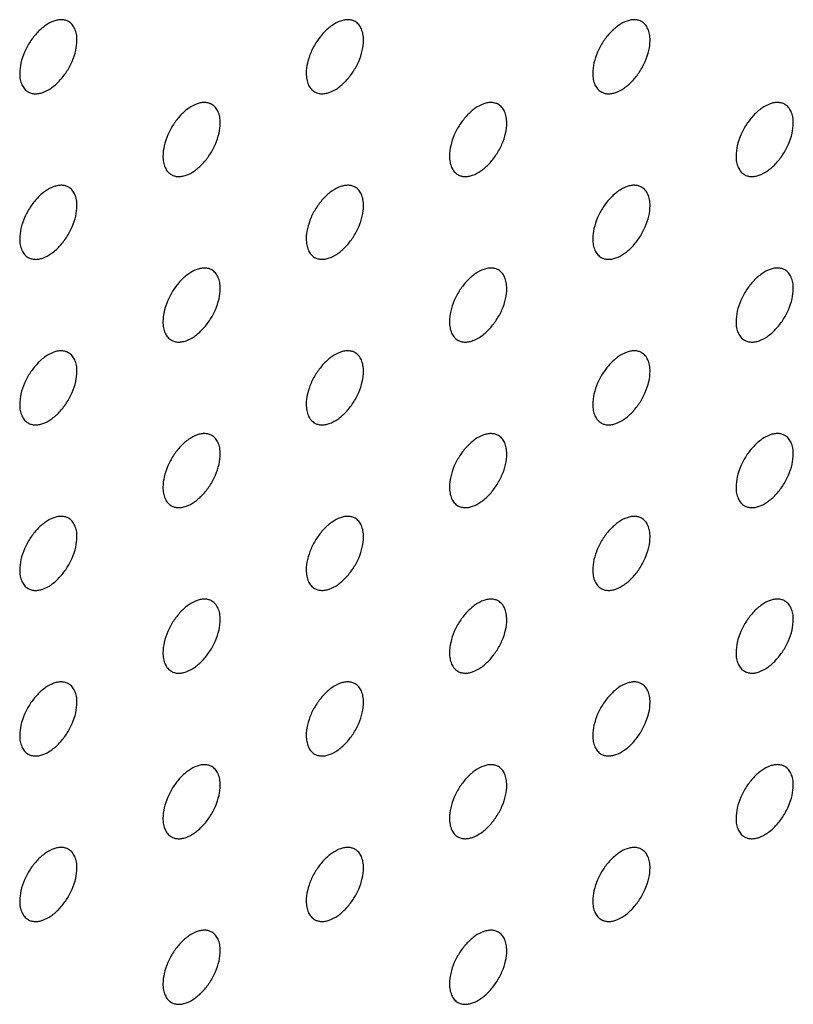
# Model space of a CAD drawing. Header units: inches. Extents: x 0 to 34, y 0 to 22.
# Tile 61 of 176: x 26 to 26.4, y 8 to 8.5. Entities that reach past the tile are written whole.
import ezdxf

# ---------------------------------------------------------------- set-up
doc = ezdxf.new("R2010")
doc.units = ezdxf.units.IN
doc.header["$LTSCALE"] = 1.87
doc.header["$MEASUREMENT"] = 0
doc.layers.add('02___PRT_ALL_AXES', color=7, linetype='CONTINUOUS')

msp = doc.modelspace()

# ---------------------------------------------------------------- linework, layer by layer
at = {"layer": '02___PRT_ALL_AXES', "color": 7, "linetype": 'CONTINUOUS'}
for points, knots in [([(26.03062, 8.489), (26.03013, 8.48928), (26.02904, 8.48974), (26.02725, 8.49), (26.02532, 8.48985), (26.02252, 8.48911), (26.01894, 8.48716), (26.01499, 8.48365), (26.0115, 8.47918), (26.00874, 8.4741), (26.00697, 8.46881), (26.00648, 8.46522), (26.00648, 8.46351)], [0, 0, 0, 0, 0.042842, 0.087441, 0.135298, 0.187275, 0.304489, 0.438213, 0.582466, 0.729664, 0.871609, 1, 1, 1, 1]), ([(26.03476, 8.47984), (26.03476, 8.48085), (26.0346, 8.48278), (26.03383, 8.48542), (26.03252, 8.48758), (26.03128, 8.48862), (26.03062, 8.489)], [0, 0, 0, 0, 0.288094, 0.548173, 0.782164, 1, 1, 1, 1]), ([(26.17204, 8.48901), (26.17155, 8.48929), (26.17046, 8.48974), (26.16867, 8.49001), (26.16674, 8.48986), (26.16394, 8.48912), (26.16036, 8.48716), (26.15641, 8.48366), (26.15292, 8.47919), (26.15016, 8.4741), (26.14839, 8.46882), (26.1479, 8.46523), (26.1479, 8.46352)], [0, 0, 0, 0, 0.042842, 0.087441, 0.135298, 0.187275, 0.304489, 0.438213, 0.582466, 0.729664, 0.871609, 1, 1, 1, 1]), ([(26.17618, 8.47985), (26.17618, 8.48086), (26.17603, 8.48278), (26.17525, 8.48543), (26.17394, 8.48759), (26.1727, 8.48863), (26.17204, 8.48901)], [0, 0, 0, 0, 0.288094, 0.548173, 0.782164, 1, 1, 1, 1]), ([(26.31346, 8.48901), (26.31297, 8.4893), (26.31189, 8.48975), (26.31009, 8.49002), (26.30817, 8.48987), (26.30537, 8.48913), (26.30179, 8.48717), (26.29783, 8.48367), (26.29434, 8.4792), (26.29158, 8.47411), (26.28981, 8.46883), (26.28932, 8.46524), (26.28932, 8.46353)], [0, 0, 0, 0, 0.042842, 0.087441, 0.135298, 0.187275, 0.304489, 0.438213, 0.582466, 0.729664, 0.871609, 1, 1, 1, 1]), ([(26.31761, 8.47986), (26.31761, 8.48087), (26.31745, 8.48279), (26.31667, 8.48544), (26.31536, 8.4876), (26.31412, 8.48863), (26.31346, 8.48901)], [0, 0, 0, 0, 0.288094, 0.548173, 0.782164, 1, 1, 1, 1]), ([(26.01062, 8.45436), (26.01111, 8.45408), (26.0122, 8.45362), (26.01399, 8.45336), (26.01592, 8.45351), (26.01872, 8.45425), (26.0223, 8.4562), (26.02625, 8.45971), (26.02975, 8.46418), (26.0325, 8.46926), (26.03428, 8.47455), (26.03476, 8.47814), (26.03476, 8.47984)], [0, 0, 0, 0, 0.042842, 0.087441, 0.135298, 0.187275, 0.304489, 0.438213, 0.582466, 0.729664, 0.871609, 1, 1, 1, 1]), ([(26.15204, 8.45437), (26.15254, 8.45408), (26.15362, 8.45363), (26.15542, 8.45337), (26.15734, 8.45351), (26.16014, 8.45426), (26.16372, 8.45621), (26.16767, 8.45971), (26.17117, 8.46419), (26.17393, 8.46927), (26.1757, 8.47455), (26.17618, 8.47815), (26.17618, 8.47985)], [0, 0, 0, 0, 0.042842, 0.087441, 0.135298, 0.187275, 0.304489, 0.438213, 0.582466, 0.729664, 0.871609, 1, 1, 1, 1]), ([(26.29346, 8.45438), (26.29396, 8.45409), (26.29504, 8.45364), (26.29684, 8.45338), (26.29876, 8.45352), (26.30156, 8.45426), (26.30514, 8.45622), (26.30909, 8.45972), (26.31259, 8.46419), (26.31535, 8.46928), (26.31712, 8.47456), (26.31761, 8.47816), (26.31761, 8.47986)], [0, 0, 0, 0, 0.042842, 0.087441, 0.135298, 0.187275, 0.304489, 0.438213, 0.582466, 0.729664, 0.871609, 1, 1, 1, 1]), ([(26.00648, 8.46351), (26.00648, 8.46251), (26.00664, 8.46058), (26.00742, 8.45794), (26.00872, 8.45578), (26.00996, 8.45474), (26.01062, 8.45436)], [0, 0, 0, 0, 0.288094, 0.548173, 0.782164, 1, 1, 1, 1]), ([(26.1479, 8.46352), (26.1479, 8.46251), (26.14806, 8.46059), (26.14884, 8.45795), (26.15014, 8.45578), (26.15138, 8.45475), (26.15204, 8.45437)], [0, 0, 0, 0, 0.288094, 0.548173, 0.782164, 1, 1, 1, 1]), ([(26.28932, 8.46353), (26.28932, 8.46252), (26.28948, 8.4606), (26.29026, 8.45795), (26.29156, 8.45579), (26.2928, 8.45476), (26.29346, 8.45438)], [0, 0, 0, 0, 0.288094, 0.548173, 0.782164, 1, 1, 1, 1]), ([(26.10133, 8.44818), (26.10084, 8.44846), (26.09975, 8.44892), (26.09796, 8.44918), (26.09603, 8.44903), (26.09323, 8.44829), (26.08965, 8.44634), (26.0857, 8.44283), (26.08221, 8.43836), (26.07945, 8.43328), (26.07768, 8.42799), (26.07719, 8.4244), (26.07719, 8.42269)], [0, 0, 0, 0, 0.042842, 0.087441, 0.135298, 0.187275, 0.304489, 0.438213, 0.582466, 0.729664, 0.871609, 1, 1, 1, 1]), ([(26.10547, 8.43903), (26.10547, 8.44003), (26.10531, 8.44196), (26.10454, 8.4446), (26.10323, 8.44676), (26.10199, 8.4478), (26.10133, 8.44818)], [0, 0, 0, 0, 0.288094, 0.548173, 0.782164, 1, 1, 1, 1]), ([(26.24275, 8.44819), (26.24226, 8.44847), (26.24117, 8.44892), (26.23938, 8.44919), (26.23745, 8.44904), (26.23466, 8.4483), (26.23107, 8.44634), (26.22712, 8.44284), (26.22363, 8.43837), (26.22087, 8.43328), (26.2191, 8.428), (26.21861, 8.42441), (26.21861, 8.4227)], [0, 0, 0, 0, 0.042842, 0.087441, 0.135298, 0.187275, 0.304489, 0.438213, 0.582466, 0.729664, 0.871609, 1, 1, 1, 1]), ([(26.2469, 8.43903), (26.2469, 8.44004), (26.24674, 8.44196), (26.24596, 8.44461), (26.24465, 8.44677), (26.24341, 8.44781), (26.24275, 8.44819)], [0, 0, 0, 0, 0.288094, 0.548173, 0.782164, 1, 1, 1, 1]), ([(26.38417, 8.4482), (26.38368, 8.44848), (26.3826, 8.44893), (26.3808, 8.4492), (26.37888, 8.44905), (26.37608, 8.44831), (26.3725, 8.44635), (26.36854, 8.44285), (26.36505, 8.43838), (26.36229, 8.43329), (26.36052, 8.42801), (26.36003, 8.42442), (26.36003, 8.42271)], [0, 0, 0, 0, 0.042842, 0.087441, 0.135298, 0.187275, 0.304489, 0.438213, 0.582466, 0.729664, 0.871609, 1, 1, 1, 1]), ([(26.38832, 8.43904), (26.38832, 8.44005), (26.38816, 8.44197), (26.38738, 8.44462), (26.38607, 8.44678), (26.38483, 8.44781), (26.38417, 8.4482)], [0, 0, 0, 0, 0.288094, 0.548173, 0.782164, 1, 1, 1, 1]), ([(26.08133, 8.41354), (26.08182, 8.41326), (26.08291, 8.4128), (26.0847, 8.41254), (26.08663, 8.41269), (26.08943, 8.41343), (26.09301, 8.41538), (26.09696, 8.41889), (26.10046, 8.42336), (26.10322, 8.42844), (26.10499, 8.43373), (26.10547, 8.43732), (26.10547, 8.43903)], [0, 0, 0, 0, 0.042842, 0.087441, 0.135298, 0.187275, 0.304489, 0.438213, 0.582466, 0.729664, 0.871609, 1, 1, 1, 1]), ([(26.22275, 8.41355), (26.22325, 8.41326), (26.22433, 8.41281), (26.22613, 8.41255), (26.22805, 8.41269), (26.23085, 8.41344), (26.23443, 8.41539), (26.23838, 8.41889), (26.24188, 8.42337), (26.24464, 8.42845), (26.24641, 8.43373), (26.2469, 8.43733), (26.2469, 8.43903)], [0, 0, 0, 0, 0.042842, 0.087441, 0.135298, 0.187275, 0.304489, 0.438213, 0.582466, 0.729664, 0.871609, 1, 1, 1, 1]), ([(26.36417, 8.41356), (26.36467, 8.41327), (26.36575, 8.41282), (26.36755, 8.41256), (26.36947, 8.4127), (26.37227, 8.41344), (26.37585, 8.4154), (26.3798, 8.4189), (26.3833, 8.42337), (26.38606, 8.42846), (26.38783, 8.43374), (26.38832, 8.43734), (26.38832, 8.43904)], [0, 0, 0, 0, 0.042842, 0.087441, 0.135298, 0.187275, 0.304489, 0.438213, 0.582466, 0.729664, 0.871609, 1, 1, 1, 1]), ([(26.07719, 8.42269), (26.07719, 8.42169), (26.07735, 8.41976), (26.07813, 8.41712), (26.07943, 8.41496), (26.08067, 8.41392), (26.08133, 8.41354)], [0, 0, 0, 0, 0.288094, 0.548173, 0.782164, 1, 1, 1, 1]), ([(26.21861, 8.4227), (26.21861, 8.42169), (26.21877, 8.41977), (26.21955, 8.41713), (26.22085, 8.41497), (26.22209, 8.41393), (26.22275, 8.41355)], [0, 0, 0, 0, 0.288094, 0.548173, 0.782164, 1, 1, 1, 1]), ([(26.36003, 8.42271), (26.36003, 8.4217), (26.36019, 8.41978), (26.36097, 8.41713), (26.36228, 8.41497), (26.36351, 8.41394), (26.36417, 8.41356)], [0, 0, 0, 0, 0.288094, 0.548173, 0.782164, 1, 1, 1, 1]), ([(26.03062, 8.40735), (26.03013, 8.40764), (26.02904, 8.40809), (26.02725, 8.40835), (26.02532, 8.40821), (26.02252, 8.40746), (26.01894, 8.40551), (26.01499, 8.40201), (26.0115, 8.39753), (26.00874, 8.39245), (26.00697, 8.38717), (26.00648, 8.38357), (26.00648, 8.38187)], [0, 0, 0, 0, 0.042842, 0.087441, 0.135298, 0.187275, 0.304489, 0.438213, 0.582466, 0.729664, 0.871609, 1, 1, 1, 1]), ([(26.03476, 8.3982), (26.03476, 8.39921), (26.0346, 8.40113), (26.03383, 8.40377), (26.03252, 8.40593), (26.03128, 8.40697), (26.03062, 8.40735)], [0, 0, 0, 0, 0.288094, 0.548173, 0.782164, 1, 1, 1, 1]), ([(26.17204, 8.40736), (26.17155, 8.40764), (26.17046, 8.4081), (26.16867, 8.40836), (26.16674, 8.40821), (26.16394, 8.40747), (26.16036, 8.40552), (26.15641, 8.40201), (26.15292, 8.39754), (26.15016, 8.39246), (26.14839, 8.38717), (26.1479, 8.38358), (26.1479, 8.38187)], [0, 0, 0, 0, 0.042842, 0.087441, 0.135298, 0.187275, 0.304489, 0.438213, 0.582466, 0.729664, 0.871609, 1, 1, 1, 1]), ([(26.17618, 8.39821), (26.17618, 8.39921), (26.17603, 8.40114), (26.17525, 8.40378), (26.17394, 8.40594), (26.1727, 8.40698), (26.17204, 8.40736)], [0, 0, 0, 0, 0.288094, 0.548173, 0.782164, 1, 1, 1, 1]), ([(26.31346, 8.40737), (26.31297, 8.40765), (26.31189, 8.4081), (26.31009, 8.40837), (26.30817, 8.40822), (26.30537, 8.40748), (26.30179, 8.40552), (26.29783, 8.40202), (26.29434, 8.39755), (26.29158, 8.39246), (26.28981, 8.38718), (26.28932, 8.38359), (26.28932, 8.38188)], [0, 0, 0, 0, 0.042842, 0.087441, 0.135298, 0.187275, 0.304489, 0.438213, 0.582466, 0.729664, 0.871609, 1, 1, 1, 1]), ([(26.31761, 8.39821), (26.31761, 8.39922), (26.31745, 8.40114), (26.31667, 8.40379), (26.31536, 8.40595), (26.31412, 8.40699), (26.31346, 8.40737)], [0, 0, 0, 0, 0.288094, 0.548173, 0.782164, 1, 1, 1, 1]), ([(26.01062, 8.37271), (26.01111, 8.37243), (26.0122, 8.37198), (26.01399, 8.37171), (26.01592, 8.37186), (26.01872, 8.3726), (26.0223, 8.37456), (26.02625, 8.37806), (26.02975, 8.38253), (26.0325, 8.38762), (26.03428, 8.3929), (26.03476, 8.39649), (26.03476, 8.3982)], [0, 0, 0, 0, 0.042842, 0.087441, 0.135298, 0.187275, 0.304489, 0.438213, 0.582466, 0.729664, 0.871609, 1, 1, 1, 1]), ([(26.15204, 8.37272), (26.15254, 8.37244), (26.15362, 8.37198), (26.15542, 8.37172), (26.15734, 8.37187), (26.16014, 8.37261), (26.16372, 8.37456), (26.16767, 8.37807), (26.17117, 8.38254), (26.17393, 8.38762), (26.1757, 8.39291), (26.17618, 8.3965), (26.17618, 8.39821)], [0, 0, 0, 0, 0.042842, 0.087441, 0.135298, 0.187275, 0.304489, 0.438213, 0.582466, 0.729664, 0.871609, 1, 1, 1, 1]), ([(26.29346, 8.37273), (26.29396, 8.37244), (26.29504, 8.37199), (26.29684, 8.37173), (26.29876, 8.37188), (26.30156, 8.37262), (26.30514, 8.37457), (26.30909, 8.37807), (26.31259, 8.38255), (26.31535, 8.38763), (26.31712, 8.39291), (26.31761, 8.39651), (26.31761, 8.39821)], [0, 0, 0, 0, 0.042842, 0.087441, 0.135298, 0.187275, 0.304489, 0.438213, 0.582466, 0.729664, 0.871609, 1, 1, 1, 1]), ([(26.00648, 8.38187), (26.00648, 8.38086), (26.00664, 8.37894), (26.00742, 8.37629), (26.00872, 8.37413), (26.00996, 8.37309), (26.01062, 8.37271)], [0, 0, 0, 0, 0.288094, 0.548173, 0.782164, 1, 1, 1, 1]), ([(26.1479, 8.38187), (26.1479, 8.38087), (26.14806, 8.37894), (26.14884, 8.3763), (26.15014, 8.37414), (26.15138, 8.3731), (26.15204, 8.37272)], [0, 0, 0, 0, 0.288094, 0.548173, 0.782164, 1, 1, 1, 1]), ([(26.28932, 8.38188), (26.28932, 8.38088), (26.28948, 8.37895), (26.29026, 8.37631), (26.29156, 8.37415), (26.2928, 8.37311), (26.29346, 8.37273)], [0, 0, 0, 0, 0.288094, 0.548173, 0.782164, 1, 1, 1, 1]), ([(26.10133, 8.36653), (26.10084, 8.36682), (26.09975, 8.36727), (26.09796, 8.36753), (26.09603, 8.36739), (26.09323, 8.36664), (26.08965, 8.36469), (26.0857, 8.36119), (26.08221, 8.35671), (26.07945, 8.35163), (26.07768, 8.34635), (26.07719, 8.34275), (26.07719, 8.34105)], [0, 0, 0, 0, 0.042842, 0.087441, 0.135298, 0.187275, 0.304489, 0.438213, 0.582466, 0.729664, 0.871609, 1, 1, 1, 1]), ([(26.24275, 8.36654), (26.24226, 8.36682), (26.24117, 8.36728), (26.23938, 8.36754), (26.23745, 8.36739), (26.23466, 8.36665), (26.23107, 8.3647), (26.22712, 8.36119), (26.22363, 8.35672), (26.22087, 8.35164), (26.2191, 8.34635), (26.21861, 8.34276), (26.21861, 8.34106)], [0, 0, 0, 0, 0.042842, 0.087441, 0.135298, 0.187275, 0.304489, 0.438213, 0.582466, 0.729664, 0.871609, 1, 1, 1, 1]), ([(26.38417, 8.36655), (26.38368, 8.36683), (26.3826, 8.36728), (26.3808, 8.36755), (26.37888, 8.3674), (26.37608, 8.36666), (26.3725, 8.3647), (26.36854, 8.3612), (26.36505, 8.35673), (26.36229, 8.35164), (26.36052, 8.34636), (26.36003, 8.34277), (26.36003, 8.34106)], [0, 0, 0, 0, 0.042842, 0.087441, 0.135298, 0.187275, 0.304489, 0.438213, 0.582466, 0.729664, 0.871609, 1, 1, 1, 1]), ([(26.10547, 8.35738), (26.10547, 8.35839), (26.10531, 8.36031), (26.10454, 8.36295), (26.10323, 8.36512), (26.10199, 8.36615), (26.10133, 8.36653)], [0, 0, 0, 0, 0.288094, 0.548173, 0.782164, 1, 1, 1, 1]), ([(26.2469, 8.35739), (26.2469, 8.35839), (26.24674, 8.36032), (26.24596, 8.36296), (26.24465, 8.36512), (26.24341, 8.36616), (26.24275, 8.36654)], [0, 0, 0, 0, 0.288094, 0.548173, 0.782164, 1, 1, 1, 1]), ([(26.38832, 8.35739), (26.38832, 8.3584), (26.38816, 8.36032), (26.38738, 8.36297), (26.38607, 8.36513), (26.38483, 8.36617), (26.38417, 8.36655)], [0, 0, 0, 0, 0.288094, 0.548173, 0.782164, 1, 1, 1, 1]), ([(26.08133, 8.33189), (26.08182, 8.33161), (26.08291, 8.33116), (26.0847, 8.33089), (26.08663, 8.33104), (26.08943, 8.33178), (26.09301, 8.33374), (26.09696, 8.33724), (26.10046, 8.34171), (26.10322, 8.3468), (26.10499, 8.35208), (26.10547, 8.35567), (26.10547, 8.35738)], [0, 0, 0, 0, 0.042842, 0.087441, 0.135298, 0.187275, 0.304489, 0.438213, 0.582466, 0.729664, 0.871609, 1, 1, 1, 1]), ([(26.22275, 8.3319), (26.22325, 8.33162), (26.22433, 8.33116), (26.22613, 8.3309), (26.22805, 8.33105), (26.23085, 8.33179), (26.23443, 8.33374), (26.23838, 8.33725), (26.24188, 8.34172), (26.24464, 8.3468), (26.24641, 8.35209), (26.2469, 8.35568), (26.2469, 8.35739)], [0, 0, 0, 0, 0.042842, 0.087441, 0.135298, 0.187275, 0.304489, 0.438213, 0.582466, 0.729664, 0.871609, 1, 1, 1, 1]), ([(26.36417, 8.33191), (26.36467, 8.33162), (26.36575, 8.33117), (26.36755, 8.33091), (26.36947, 8.33106), (26.37227, 8.3318), (26.37585, 8.33375), (26.3798, 8.33726), (26.3833, 8.34173), (26.38606, 8.34681), (26.38783, 8.3521), (26.38832, 8.35569), (26.38832, 8.35739)], [0, 0, 0, 0, 0.042842, 0.087441, 0.135298, 0.187275, 0.304489, 0.438213, 0.582466, 0.729664, 0.871609, 1, 1, 1, 1]), ([(26.07719, 8.34105), (26.07719, 8.34004), (26.07735, 8.33812), (26.07813, 8.33547), (26.07943, 8.33331), (26.08067, 8.33227), (26.08133, 8.33189)], [0, 0, 0, 0, 0.288094, 0.548173, 0.782164, 1, 1, 1, 1]), ([(26.21861, 8.34106), (26.21861, 8.34005), (26.21877, 8.33812), (26.21955, 8.33548), (26.22085, 8.33332), (26.22209, 8.33228), (26.22275, 8.3319)], [0, 0, 0, 0, 0.288094, 0.548173, 0.782164, 1, 1, 1, 1]), ([(26.36003, 8.34106), (26.36003, 8.34006), (26.36019, 8.33813), (26.36097, 8.33549), (26.36228, 8.33333), (26.36351, 8.33229), (26.36417, 8.33191)], [0, 0, 0, 0, 0.288094, 0.548173, 0.782164, 1, 1, 1, 1]), ([(26.03062, 8.3257), (26.03013, 8.32599), (26.02904, 8.32644), (26.02725, 8.32671), (26.02532, 8.32656), (26.02252, 8.32582), (26.01894, 8.32386), (26.01499, 8.32036), (26.0115, 8.31589), (26.00874, 8.3108), (26.00697, 8.30552), (26.00648, 8.30193), (26.00648, 8.30022)], [0, 0, 0, 0, 0.042842, 0.087441, 0.135298, 0.187275, 0.304489, 0.438213, 0.582466, 0.729664, 0.871609, 1, 1, 1, 1]), ([(26.03476, 8.31655), (26.03476, 8.31756), (26.0346, 8.31948), (26.03383, 8.32213), (26.03252, 8.32429), (26.03128, 8.32532), (26.03062, 8.3257)], [0, 0, 0, 0, 0.288094, 0.548173, 0.782164, 1, 1, 1, 1]), ([(26.17204, 8.32571), (26.17155, 8.326), (26.17046, 8.32645), (26.16867, 8.32671), (26.16674, 8.32657), (26.16394, 8.32582), (26.16036, 8.32387), (26.15641, 8.32037), (26.15292, 8.3159), (26.15016, 8.31081), (26.14839, 8.30553), (26.1479, 8.30193), (26.1479, 8.30023)], [0, 0, 0, 0, 0.042842, 0.087441, 0.135298, 0.187275, 0.304489, 0.438213, 0.582466, 0.729664, 0.871609, 1, 1, 1, 1]), ([(26.17618, 8.31656), (26.17618, 8.31757), (26.17603, 8.31949), (26.17525, 8.32214), (26.17394, 8.3243), (26.1727, 8.32533), (26.17204, 8.32571)], [0, 0, 0, 0, 0.288094, 0.548173, 0.782164, 1, 1, 1, 1]), ([(26.31346, 8.32572), (26.31297, 8.32601), (26.31189, 8.32646), (26.31009, 8.32672), (26.30817, 8.32657), (26.30537, 8.32583), (26.30179, 8.32388), (26.29783, 8.32037), (26.29434, 8.3159), (26.29158, 8.31082), (26.28981, 8.30553), (26.28932, 8.30194), (26.28932, 8.30024)], [0, 0, 0, 0, 0.042842, 0.087441, 0.135298, 0.187275, 0.304489, 0.438213, 0.582466, 0.729664, 0.871609, 1, 1, 1, 1]), ([(26.31761, 8.31657), (26.31761, 8.31757), (26.31745, 8.3195), (26.31667, 8.32214), (26.31536, 8.3243), (26.31412, 8.32534), (26.31346, 8.32572)], [0, 0, 0, 0, 0.288094, 0.548173, 0.782164, 1, 1, 1, 1]), ([(26.01062, 8.29107), (26.01111, 8.29078), (26.0122, 8.29033), (26.01399, 8.29007), (26.01592, 8.29021), (26.01872, 8.29095), (26.0223, 8.29291), (26.02625, 8.29641), (26.02975, 8.30088), (26.0325, 8.30597), (26.03428, 8.31125), (26.03476, 8.31485), (26.03476, 8.31655)], [0, 0, 0, 0, 0.042842, 0.087441, 0.135298, 0.187275, 0.304489, 0.438213, 0.582466, 0.729664, 0.871609, 1, 1, 1, 1]), ([(26.15204, 8.29107), (26.15254, 8.29079), (26.15362, 8.29034), (26.15542, 8.29007), (26.15734, 8.29022), (26.16014, 8.29096), (26.16372, 8.29292), (26.16767, 8.29642), (26.17117, 8.30089), (26.17393, 8.30598), (26.1757, 8.31126), (26.17618, 8.31485), (26.17618, 8.31656)], [0, 0, 0, 0, 0.042842, 0.087441, 0.135298, 0.187275, 0.304489, 0.438213, 0.582466, 0.729664, 0.871609, 1, 1, 1, 1]), ([(26.29346, 8.29108), (26.29396, 8.2908), (26.29504, 8.29034), (26.29684, 8.29008), (26.29876, 8.29023), (26.30156, 8.29097), (26.30514, 8.29293), (26.30909, 8.29643), (26.31259, 8.3009), (26.31535, 8.30599), (26.31712, 8.31127), (26.31761, 8.31486), (26.31761, 8.31657)], [0, 0, 0, 0, 0.042842, 0.087441, 0.135298, 0.187275, 0.304489, 0.438213, 0.582466, 0.729664, 0.871609, 1, 1, 1, 1]), ([(26.00648, 8.30022), (26.00648, 8.29921), (26.00664, 8.29729), (26.00742, 8.29464), (26.00872, 8.29248), (26.00996, 8.29145), (26.01062, 8.29107)], [0, 0, 0, 0, 0.288094, 0.548173, 0.782164, 1, 1, 1, 1]), ([(26.1479, 8.30023), (26.1479, 8.29922), (26.14806, 8.2973), (26.14884, 8.29465), (26.15014, 8.29249), (26.15138, 8.29145), (26.15204, 8.29107)], [0, 0, 0, 0, 0.288094, 0.548173, 0.782164, 1, 1, 1, 1]), ([(26.28932, 8.30024), (26.28932, 8.29923), (26.28948, 8.29731), (26.29026, 8.29466), (26.29156, 8.2925), (26.2928, 8.29146), (26.29346, 8.29108)], [0, 0, 0, 0, 0.288094, 0.548173, 0.782164, 1, 1, 1, 1]), ([(26.10133, 8.28489), (26.10084, 8.28517), (26.09975, 8.28562), (26.09796, 8.28589), (26.09603, 8.28574), (26.09323, 8.285), (26.08965, 8.28304), (26.0857, 8.27954), (26.08221, 8.27507), (26.07945, 8.26998), (26.07768, 8.2647), (26.07719, 8.26111), (26.07719, 8.2594)], [0, 0, 0, 0, 0.042842, 0.087441, 0.135298, 0.187275, 0.304489, 0.438213, 0.582466, 0.729664, 0.871609, 1, 1, 1, 1]), ([(26.10547, 8.27573), (26.10547, 8.27674), (26.10531, 8.27866), (26.10454, 8.28131), (26.10323, 8.28347), (26.10199, 8.2845), (26.10133, 8.28489)], [0, 0, 0, 0, 0.288094, 0.548173, 0.782164, 1, 1, 1, 1]), ([(26.24275, 8.28489), (26.24226, 8.28518), (26.24117, 8.28563), (26.23938, 8.28589), (26.23745, 8.28575), (26.23466, 8.285), (26.23107, 8.28305), (26.22712, 8.27955), (26.22363, 8.27508), (26.22087, 8.26999), (26.2191, 8.26471), (26.21861, 8.26111), (26.21861, 8.25941)], [0, 0, 0, 0, 0.042842, 0.087441, 0.135298, 0.187275, 0.304489, 0.438213, 0.582466, 0.729664, 0.871609, 1, 1, 1, 1]), ([(26.2469, 8.27574), (26.2469, 8.27675), (26.24674, 8.27867), (26.24596, 8.28132), (26.24465, 8.28348), (26.24341, 8.28451), (26.24275, 8.28489)], [0, 0, 0, 0, 0.288094, 0.548173, 0.782164, 1, 1, 1, 1]), ([(26.38417, 8.2849), (26.38368, 8.28519), (26.3826, 8.28564), (26.3808, 8.2859), (26.37888, 8.28575), (26.37608, 8.28501), (26.3725, 8.28306), (26.36854, 8.27955), (26.36505, 8.27508), (26.36229, 8.27), (26.36052, 8.26471), (26.36003, 8.26112), (26.36003, 8.25942)], [0, 0, 0, 0, 0.042842, 0.087441, 0.135298, 0.187275, 0.304489, 0.438213, 0.582466, 0.729664, 0.871609, 1, 1, 1, 1]), ([(26.38832, 8.27575), (26.38832, 8.27675), (26.38816, 8.27868), (26.38738, 8.28132), (26.38607, 8.28348), (26.38483, 8.28452), (26.38417, 8.2849)], [0, 0, 0, 0, 0.288094, 0.548173, 0.782164, 1, 1, 1, 1]), ([(26.08133, 8.25025), (26.08182, 8.24996), (26.08291, 8.24951), (26.0847, 8.24925), (26.08663, 8.24939), (26.08943, 8.25013), (26.09301, 8.25209), (26.09696, 8.25559), (26.10046, 8.26006), (26.10322, 8.26515), (26.10499, 8.27043), (26.10547, 8.27403), (26.10547, 8.27573)], [0, 0, 0, 0, 0.042842, 0.087441, 0.135298, 0.187275, 0.304489, 0.438213, 0.582466, 0.729664, 0.871609, 1, 1, 1, 1]), ([(26.22275, 8.25025), (26.22325, 8.24997), (26.22433, 8.24952), (26.22613, 8.24925), (26.22805, 8.2494), (26.23085, 8.25014), (26.23443, 8.2521), (26.23838, 8.2556), (26.24188, 8.26007), (26.24464, 8.26516), (26.24641, 8.27044), (26.2469, 8.27403), (26.2469, 8.27574)], [0, 0, 0, 0, 0.042842, 0.087441, 0.135298, 0.187275, 0.304489, 0.438213, 0.582466, 0.729664, 0.871609, 1, 1, 1, 1]), ([(26.36417, 8.25026), (26.36467, 8.24998), (26.36575, 8.24953), (26.36755, 8.24926), (26.36947, 8.24941), (26.37227, 8.25015), (26.37585, 8.25211), (26.3798, 8.25561), (26.3833, 8.26008), (26.38606, 8.26517), (26.38783, 8.27045), (26.38832, 8.27404), (26.38832, 8.27575)], [0, 0, 0, 0, 0.042842, 0.087441, 0.135298, 0.187275, 0.304489, 0.438213, 0.582466, 0.729664, 0.871609, 1, 1, 1, 1]), ([(26.07719, 8.2594), (26.07719, 8.25839), (26.07735, 8.25647), (26.07813, 8.25382), (26.07943, 8.25166), (26.08067, 8.25063), (26.08133, 8.25025)], [0, 0, 0, 0, 0.288094, 0.548173, 0.782164, 1, 1, 1, 1]), ([(26.21861, 8.25941), (26.21861, 8.2584), (26.21877, 8.25648), (26.21955, 8.25383), (26.22085, 8.25167), (26.22209, 8.25063), (26.22275, 8.25025)], [0, 0, 0, 0, 0.288094, 0.548173, 0.782164, 1, 1, 1, 1]), ([(26.36003, 8.25942), (26.36003, 8.25841), (26.36019, 8.25649), (26.36097, 8.25384), (26.36228, 8.25168), (26.36351, 8.25064), (26.36417, 8.25026)], [0, 0, 0, 0, 0.288094, 0.548173, 0.782164, 1, 1, 1, 1]), ([(26.03062, 8.24406), (26.03013, 8.24434), (26.02904, 8.24479), (26.02725, 8.24506), (26.02532, 8.24491), (26.02252, 8.24417), (26.01894, 8.24221), (26.01499, 8.23871), (26.0115, 8.23424), (26.00874, 8.22915), (26.00697, 8.22387), (26.00648, 8.22028), (26.00648, 8.21857)], [0, 0, 0, 0, 0.042842, 0.087441, 0.135298, 0.187275, 0.304489, 0.438213, 0.582466, 0.729664, 0.871609, 1, 1, 1, 1]), ([(26.03476, 8.2349), (26.03476, 8.23591), (26.0346, 8.23783), (26.03383, 8.24048), (26.03252, 8.24264), (26.03128, 8.24368), (26.03062, 8.24406)], [0, 0, 0, 0, 0.288094, 0.548173, 0.782164, 1, 1, 1, 1]), ([(26.17204, 8.24407), (26.17155, 8.24435), (26.17046, 8.2448), (26.16867, 8.24507), (26.16674, 8.24492), (26.16394, 8.24418), (26.16036, 8.24222), (26.15641, 8.23872), (26.15292, 8.23425), (26.15016, 8.22916), (26.14839, 8.22388), (26.1479, 8.22029), (26.1479, 8.21858)], [0, 0, 0, 0, 0.042842, 0.087441, 0.135298, 0.187275, 0.304489, 0.438213, 0.582466, 0.729664, 0.871609, 1, 1, 1, 1]), ([(26.17618, 8.23491), (26.17618, 8.23592), (26.17603, 8.23784), (26.17525, 8.24049), (26.17394, 8.24265), (26.1727, 8.24369), (26.17204, 8.24407)], [0, 0, 0, 0, 0.288094, 0.548173, 0.782164, 1, 1, 1, 1]), ([(26.31346, 8.24407), (26.31297, 8.24436), (26.31189, 8.24481), (26.31009, 8.24507), (26.30817, 8.24493), (26.30537, 8.24419), (26.30179, 8.24223), (26.29783, 8.23873), (26.29434, 8.23426), (26.29158, 8.22917), (26.28981, 8.22389), (26.28932, 8.22029), (26.28932, 8.21859)], [0, 0, 0, 0, 0.042842, 0.087441, 0.135298, 0.187275, 0.304489, 0.438213, 0.582466, 0.729664, 0.871609, 1, 1, 1, 1]), ([(26.31761, 8.23492), (26.31761, 8.23593), (26.31745, 8.23785), (26.31667, 8.2405), (26.31536, 8.24266), (26.31412, 8.24369), (26.31346, 8.24407)], [0, 0, 0, 0, 0.288094, 0.548173, 0.782164, 1, 1, 1, 1]), ([(26.01062, 8.20942), (26.01111, 8.20913), (26.0122, 8.20868), (26.01399, 8.20842), (26.01592, 8.20857), (26.01872, 8.20931), (26.0223, 8.21126), (26.02625, 8.21476), (26.02975, 8.21924), (26.0325, 8.22432), (26.03428, 8.22961), (26.03476, 8.2332), (26.03476, 8.2349)], [0, 0, 0, 0, 0.042842, 0.087441, 0.135298, 0.187275, 0.304489, 0.438213, 0.582466, 0.729664, 0.871609, 1, 1, 1, 1]), ([(26.15204, 8.20943), (26.15254, 8.20914), (26.15362, 8.20869), (26.15542, 8.20843), (26.15734, 8.20857), (26.16014, 8.20932), (26.16372, 8.21127), (26.16767, 8.21477), (26.17117, 8.21924), (26.17393, 8.22433), (26.1757, 8.22961), (26.17618, 8.23321), (26.17618, 8.23491)], [0, 0, 0, 0, 0.042842, 0.087441, 0.135298, 0.187275, 0.304489, 0.438213, 0.582466, 0.729664, 0.871609, 1, 1, 1, 1]), ([(26.29346, 8.20943), (26.29396, 8.20915), (26.29504, 8.2087), (26.29684, 8.20843), (26.29876, 8.20858), (26.30156, 8.20932), (26.30514, 8.21128), (26.30909, 8.21478), (26.31259, 8.21925), (26.31535, 8.22434), (26.31712, 8.22962), (26.31761, 8.23321), (26.31761, 8.23492)], [0, 0, 0, 0, 0.042842, 0.087441, 0.135298, 0.187275, 0.304489, 0.438213, 0.582466, 0.729664, 0.871609, 1, 1, 1, 1]), ([(26.00648, 8.21857), (26.00648, 8.21757), (26.00664, 8.21564), (26.00742, 8.213), (26.00872, 8.21084), (26.00996, 8.2098), (26.01062, 8.20942)], [0, 0, 0, 0, 0.288094, 0.548173, 0.782164, 1, 1, 1, 1]), ([(26.1479, 8.21858), (26.1479, 8.21757), (26.14806, 8.21565), (26.14884, 8.213), (26.15014, 8.21084), (26.15138, 8.20981), (26.15204, 8.20943)], [0, 0, 0, 0, 0.288094, 0.548173, 0.782164, 1, 1, 1, 1]), ([(26.28932, 8.21859), (26.28932, 8.21758), (26.28948, 8.21566), (26.29026, 8.21301), (26.29156, 8.21085), (26.2928, 8.20982), (26.29346, 8.20943)], [0, 0, 0, 0, 0.288094, 0.548173, 0.782164, 1, 1, 1, 1]), ([(26.10133, 8.20324), (26.10084, 8.20352), (26.09975, 8.20398), (26.09796, 8.20424), (26.09603, 8.20409), (26.09323, 8.20335), (26.08965, 8.20139), (26.0857, 8.19789), (26.08221, 8.19342), (26.07945, 8.18833), (26.07768, 8.18305), (26.07719, 8.17946), (26.07719, 8.17775)], [0, 0, 0, 0, 0.042842, 0.087441, 0.135298, 0.187275, 0.304489, 0.438213, 0.582466, 0.729664, 0.871609, 1, 1, 1, 1]), ([(26.10547, 8.19408), (26.10547, 8.19509), (26.10531, 8.19701), (26.10454, 8.19966), (26.10323, 8.20182), (26.10199, 8.20286), (26.10133, 8.20324)], [0, 0, 0, 0, 0.288094, 0.548173, 0.782164, 1, 1, 1, 1]), ([(26.24275, 8.20325), (26.24226, 8.20353), (26.24117, 8.20398), (26.23938, 8.20425), (26.23745, 8.2041), (26.23466, 8.20336), (26.23107, 8.2014), (26.22712, 8.1979), (26.22363, 8.19343), (26.22087, 8.18834), (26.2191, 8.18306), (26.21861, 8.17947), (26.21861, 8.17776)], [0, 0, 0, 0, 0.042842, 0.087441, 0.135298, 0.187275, 0.304489, 0.438213, 0.582466, 0.729664, 0.871609, 1, 1, 1, 1]), ([(26.2469, 8.19409), (26.2469, 8.1951), (26.24674, 8.19702), (26.24596, 8.19967), (26.24465, 8.20183), (26.24341, 8.20287), (26.24275, 8.20325)], [0, 0, 0, 0, 0.288094, 0.548173, 0.782164, 1, 1, 1, 1]), ([(26.38417, 8.20325), (26.38368, 8.20354), (26.3826, 8.20399), (26.3808, 8.20425), (26.37888, 8.20411), (26.37608, 8.20337), (26.3725, 8.20141), (26.36854, 8.19791), (26.36505, 8.19344), (26.36229, 8.18835), (26.36052, 8.18307), (26.36003, 8.17947), (26.36003, 8.17777)], [0, 0, 0, 0, 0.042842, 0.087441, 0.135298, 0.187275, 0.304489, 0.438213, 0.582466, 0.729664, 0.871609, 1, 1, 1, 1]), ([(26.38832, 8.1941), (26.38832, 8.19511), (26.38816, 8.19703), (26.38738, 8.19968), (26.38607, 8.20184), (26.38483, 8.20287), (26.38417, 8.20325)], [0, 0, 0, 0, 0.288094, 0.548173, 0.782164, 1, 1, 1, 1]), ([(26.08133, 8.1686), (26.08182, 8.16831), (26.08291, 8.16786), (26.0847, 8.1676), (26.08663, 8.16775), (26.08943, 8.16849), (26.09301, 8.17044), (26.09696, 8.17395), (26.10046, 8.17842), (26.10322, 8.1835), (26.10499, 8.18879), (26.10547, 8.19238), (26.10547, 8.19408)], [0, 0, 0, 0, 0.042842, 0.087441, 0.135298, 0.187275, 0.304489, 0.438213, 0.582466, 0.729664, 0.871609, 1, 1, 1, 1]), ([(26.22275, 8.16861), (26.22325, 8.16832), (26.22433, 8.16787), (26.22613, 8.16761), (26.22805, 8.16775), (26.23085, 8.1685), (26.23443, 8.17045), (26.23838, 8.17395), (26.24188, 8.17842), (26.24464, 8.18351), (26.24641, 8.18879), (26.2469, 8.19239), (26.2469, 8.19409)], [0, 0, 0, 0, 0.042842, 0.087441, 0.135298, 0.187275, 0.304489, 0.438213, 0.582466, 0.729664, 0.871609, 1, 1, 1, 1]), ([(26.36417, 8.16862), (26.36467, 8.16833), (26.36575, 8.16788), (26.36755, 8.16761), (26.36947, 8.16776), (26.37227, 8.1685), (26.37585, 8.17046), (26.3798, 8.17396), (26.3833, 8.17843), (26.38606, 8.18352), (26.38783, 8.1888), (26.38832, 8.19239), (26.38832, 8.1941)], [0, 0, 0, 0, 0.042842, 0.087441, 0.135298, 0.187275, 0.304489, 0.438213, 0.582466, 0.729664, 0.871609, 1, 1, 1, 1]), ([(26.07719, 8.17775), (26.07719, 8.17675), (26.07735, 8.17482), (26.07813, 8.17218), (26.07943, 8.17002), (26.08067, 8.16898), (26.08133, 8.1686)], [0, 0, 0, 0, 0.288094, 0.548173, 0.782164, 1, 1, 1, 1]), ([(26.21861, 8.17776), (26.21861, 8.17675), (26.21877, 8.17483), (26.21955, 8.17218), (26.22085, 8.17002), (26.22209, 8.16899), (26.22275, 8.16861)], [0, 0, 0, 0, 0.288094, 0.548173, 0.782164, 1, 1, 1, 1]), ([(26.36003, 8.17777), (26.36003, 8.17676), (26.36019, 8.17484), (26.36097, 8.17219), (26.36228, 8.17003), (26.36351, 8.169), (26.36417, 8.16862)], [0, 0, 0, 0, 0.288094, 0.548173, 0.782164, 1, 1, 1, 1]), ([(26.03062, 8.16241), (26.03013, 8.1627), (26.02904, 8.16315), (26.02725, 8.16341), (26.02532, 8.16326), (26.02252, 8.16252), (26.01894, 8.16057), (26.01499, 8.15706), (26.0115, 8.15259), (26.00874, 8.14751), (26.00697, 8.14222), (26.00648, 8.13863), (26.00648, 8.13693)], [0, 0, 0, 0, 0.042842, 0.087441, 0.135298, 0.187275, 0.304489, 0.438213, 0.582466, 0.729664, 0.871609, 1, 1, 1, 1]), ([(26.17204, 8.16242), (26.17155, 8.1627), (26.17046, 8.16316), (26.16867, 8.16342), (26.16674, 8.16327), (26.16394, 8.16253), (26.16036, 8.16058), (26.15641, 8.15707), (26.15292, 8.1526), (26.15016, 8.14752), (26.14839, 8.14223), (26.1479, 8.13864), (26.1479, 8.13693)], [0, 0, 0, 0, 0.042842, 0.087441, 0.135298, 0.187275, 0.304489, 0.438213, 0.582466, 0.729664, 0.871609, 1, 1, 1, 1]), ([(26.31346, 8.16243), (26.31297, 8.16271), (26.31189, 8.16316), (26.31009, 8.16343), (26.30817, 8.16328), (26.30537, 8.16254), (26.30179, 8.16058), (26.29783, 8.15708), (26.29434, 8.15261), (26.29158, 8.14752), (26.28981, 8.14224), (26.28932, 8.13865), (26.28932, 8.13694)], [0, 0, 0, 0, 0.042842, 0.087441, 0.135298, 0.187275, 0.304489, 0.438213, 0.582466, 0.729664, 0.871609, 1, 1, 1, 1]), ([(26.03476, 8.15326), (26.03476, 8.15426), (26.0346, 8.15619), (26.03383, 8.15883), (26.03252, 8.16099), (26.03128, 8.16203), (26.03062, 8.16241)], [0, 0, 0, 0, 0.288094, 0.548173, 0.782164, 1, 1, 1, 1]), ([(26.17618, 8.15326), (26.17618, 8.15427), (26.17603, 8.1562), (26.17525, 8.15884), (26.17394, 8.161), (26.1727, 8.16204), (26.17204, 8.16242)], [0, 0, 0, 0, 0.288094, 0.548173, 0.782164, 1, 1, 1, 1]), ([(26.31761, 8.15327), (26.31761, 8.15428), (26.31745, 8.1562), (26.31667, 8.15885), (26.31536, 8.16101), (26.31412, 8.16205), (26.31346, 8.16243)], [0, 0, 0, 0, 0.288094, 0.548173, 0.782164, 1, 1, 1, 1]), ([(26.01062, 8.12777), (26.01111, 8.12749), (26.0122, 8.12703), (26.01399, 8.12677), (26.01592, 8.12692), (26.01872, 8.12766), (26.0223, 8.12962), (26.02625, 8.13312), (26.02975, 8.13759), (26.0325, 8.14268), (26.03428, 8.14796), (26.03476, 8.15155), (26.03476, 8.15326)], [0, 0, 0, 0, 0.042842, 0.087441, 0.135298, 0.187275, 0.304489, 0.438213, 0.582466, 0.729664, 0.871609, 1, 1, 1, 1]), ([(26.15204, 8.12778), (26.15254, 8.1275), (26.15362, 8.12704), (26.15542, 8.12678), (26.15734, 8.12693), (26.16014, 8.12767), (26.16372, 8.12962), (26.16767, 8.13313), (26.17117, 8.1376), (26.17393, 8.14268), (26.1757, 8.14797), (26.17618, 8.15156), (26.17618, 8.15326)], [0, 0, 0, 0, 0.042842, 0.087441, 0.135298, 0.187275, 0.304489, 0.438213, 0.582466, 0.729664, 0.871609, 1, 1, 1, 1]), ([(26.29346, 8.12779), (26.29396, 8.1275), (26.29504, 8.12705), (26.29684, 8.12679), (26.29876, 8.12693), (26.30156, 8.12768), (26.30514, 8.12963), (26.30909, 8.13313), (26.31259, 8.13761), (26.31535, 8.14269), (26.31712, 8.14797), (26.31761, 8.15157), (26.31761, 8.15327)], [0, 0, 0, 0, 0.042842, 0.087441, 0.135298, 0.187275, 0.304489, 0.438213, 0.582466, 0.729664, 0.871609, 1, 1, 1, 1]), ([(26.00648, 8.13693), (26.00648, 8.13592), (26.00664, 8.134), (26.00742, 8.13135), (26.00872, 8.12919), (26.00996, 8.12815), (26.01062, 8.12777)], [0, 0, 0, 0, 0.288094, 0.548173, 0.782164, 1, 1, 1, 1]), ([(26.1479, 8.13693), (26.1479, 8.13593), (26.14806, 8.134), (26.14884, 8.13136), (26.15014, 8.1292), (26.15138, 8.12816), (26.15204, 8.12778)], [0, 0, 0, 0, 0.288094, 0.548173, 0.782164, 1, 1, 1, 1]), ([(26.28932, 8.13694), (26.28932, 8.13593), (26.28948, 8.13401), (26.29026, 8.13137), (26.29156, 8.1292), (26.2928, 8.12817), (26.29346, 8.12779)], [0, 0, 0, 0, 0.288094, 0.548173, 0.782164, 1, 1, 1, 1]), ([(26.10133, 8.12159), (26.10084, 8.12188), (26.09975, 8.12233), (26.09796, 8.12259), (26.09603, 8.12244), (26.09323, 8.1217), (26.08965, 8.11975), (26.0857, 8.11625), (26.08221, 8.11177), (26.07945, 8.10669), (26.07768, 8.1014), (26.07719, 8.09781), (26.07719, 8.09611)], [0, 0, 0, 0, 0.042842, 0.087441, 0.135298, 0.187275, 0.304489, 0.438213, 0.582466, 0.729664, 0.871609, 1, 1, 1, 1]), ([(26.10547, 8.11244), (26.10547, 8.11344), (26.10531, 8.11537), (26.10454, 8.11801), (26.10323, 8.12017), (26.10199, 8.12121), (26.10133, 8.12159)], [0, 0, 0, 0, 0.288094, 0.548173, 0.782164, 1, 1, 1, 1]), ([(26.24275, 8.1216), (26.24226, 8.12188), (26.24117, 8.12234), (26.23938, 8.1226), (26.23745, 8.12245), (26.23466, 8.12171), (26.23107, 8.11976), (26.22712, 8.11625), (26.22363, 8.11178), (26.22087, 8.1067), (26.2191, 8.10141), (26.21861, 8.09782), (26.21861, 8.09611)], [0, 0, 0, 0, 0.042842, 0.087441, 0.135298, 0.187275, 0.304489, 0.438213, 0.582466, 0.729664, 0.871609, 1, 1, 1, 1]), ([(26.2469, 8.11245), (26.2469, 8.11345), (26.24674, 8.11538), (26.24596, 8.11802), (26.24465, 8.12018), (26.24341, 8.12122), (26.24275, 8.1216)], [0, 0, 0, 0, 0.288094, 0.548173, 0.782164, 1, 1, 1, 1]), ([(26.38417, 8.12161), (26.38368, 8.12189), (26.3826, 8.12234), (26.3808, 8.12261), (26.37888, 8.12246), (26.37608, 8.12172), (26.3725, 8.11976), (26.36854, 8.11626), (26.36505, 8.11179), (26.36229, 8.1067), (26.36052, 8.10142), (26.36003, 8.09783), (26.36003, 8.09612)], [0, 0, 0, 0, 0.042842, 0.087441, 0.135298, 0.187275, 0.304489, 0.438213, 0.582466, 0.729664, 0.871609, 1, 1, 1, 1]), ([(26.38832, 8.11245), (26.38832, 8.11346), (26.38816, 8.11538), (26.38738, 8.11803), (26.38607, 8.12019), (26.38483, 8.12123), (26.38417, 8.12161)], [0, 0, 0, 0, 0.288094, 0.548173, 0.782164, 1, 1, 1, 1]), ([(26.08133, 8.08695), (26.08182, 8.08667), (26.08291, 8.08622), (26.0847, 8.08595), (26.08663, 8.0861), (26.08943, 8.08684), (26.09301, 8.0888), (26.09696, 8.0923), (26.10046, 8.09677), (26.10322, 8.10186), (26.10499, 8.10714), (26.10547, 8.11073), (26.10547, 8.11244)], [0, 0, 0, 0, 0.042842, 0.087441, 0.135298, 0.187275, 0.304489, 0.438213, 0.582466, 0.729664, 0.871609, 1, 1, 1, 1]), ([(26.22275, 8.08696), (26.22325, 8.08668), (26.22433, 8.08622), (26.22613, 8.08596), (26.22805, 8.08611), (26.23085, 8.08685), (26.23443, 8.0888), (26.23838, 8.09231), (26.24188, 8.09678), (26.24464, 8.10186), (26.24641, 8.10715), (26.2469, 8.11074), (26.2469, 8.11245)], [0, 0, 0, 0, 0.042842, 0.087441, 0.135298, 0.187275, 0.304489, 0.438213, 0.582466, 0.729664, 0.871609, 1, 1, 1, 1]), ([(26.36417, 8.08697), (26.36467, 8.08668), (26.36575, 8.08623), (26.36755, 8.08597), (26.36947, 8.08611), (26.37227, 8.08686), (26.37585, 8.08881), (26.3798, 8.09231), (26.3833, 8.09679), (26.38606, 8.10187), (26.38783, 8.10715), (26.38832, 8.11075), (26.38832, 8.11245)], [0, 0, 0, 0, 0.042842, 0.087441, 0.135298, 0.187275, 0.304489, 0.438213, 0.582466, 0.729664, 0.871609, 1, 1, 1, 1]), ([(26.07719, 8.09611), (26.07719, 8.0951), (26.07735, 8.09318), (26.07813, 8.09053), (26.07943, 8.08837), (26.08067, 8.08733), (26.08133, 8.08695)], [0, 0, 0, 0, 0.288094, 0.548173, 0.782164, 1, 1, 1, 1]), ([(26.21861, 8.09611), (26.21861, 8.09511), (26.21877, 8.09318), (26.21955, 8.09054), (26.22085, 8.08838), (26.22209, 8.08734), (26.22275, 8.08696)], [0, 0, 0, 0, 0.288094, 0.548173, 0.782164, 1, 1, 1, 1]), ([(26.36003, 8.09612), (26.36003, 8.09511), (26.36019, 8.09319), (26.36097, 8.09055), (26.36228, 8.08839), (26.36351, 8.08735), (26.36417, 8.08697)], [0, 0, 0, 0, 0.288094, 0.548173, 0.782164, 1, 1, 1, 1]), ([(26.03062, 8.08076), (26.03013, 8.08105), (26.02904, 8.0815), (26.02725, 8.08176), (26.02532, 8.08162), (26.02252, 8.08088), (26.01894, 8.07892), (26.01499, 8.07542), (26.0115, 8.07095), (26.00874, 8.06586), (26.00697, 8.06058), (26.00648, 8.05698), (26.00648, 8.05528)], [0, 0, 0, 0, 0.042842, 0.087441, 0.135298, 0.187275, 0.304489, 0.438213, 0.582466, 0.729664, 0.871609, 1, 1, 1, 1]), ([(26.03476, 8.07161), (26.03476, 8.07262), (26.0346, 8.07454), (26.03383, 8.07719), (26.03252, 8.07935), (26.03128, 8.08038), (26.03062, 8.08076)], [0, 0, 0, 0, 0.288094, 0.548173, 0.782164, 1, 1, 1, 1]), ([(26.17204, 8.08077), (26.17155, 8.08106), (26.17046, 8.08151), (26.16867, 8.08177), (26.16674, 8.08163), (26.16394, 8.08088), (26.16036, 8.07893), (26.15641, 8.07543), (26.15292, 8.07095), (26.15016, 8.06587), (26.14839, 8.06059), (26.1479, 8.05699), (26.1479, 8.05529)], [0, 0, 0, 0, 0.042842, 0.087441, 0.135298, 0.187275, 0.304489, 0.438213, 0.582466, 0.729664, 0.871609, 1, 1, 1, 1]), ([(26.17618, 8.07162), (26.17618, 8.07263), (26.17603, 8.07455), (26.17525, 8.07719), (26.17394, 8.07935), (26.1727, 8.08039), (26.17204, 8.08077)], [0, 0, 0, 0, 0.288094, 0.548173, 0.782164, 1, 1, 1, 1]), ([(26.31346, 8.08078), (26.31297, 8.08106), (26.31189, 8.08152), (26.31009, 8.08178), (26.30817, 8.08163), (26.30537, 8.08089), (26.30179, 8.07894), (26.29783, 8.07543), (26.29434, 8.07096), (26.29158, 8.06588), (26.28981, 8.06059), (26.28932, 8.057), (26.28932, 8.05529)], [0, 0, 0, 0, 0.042842, 0.087441, 0.135298, 0.187275, 0.304489, 0.438213, 0.582466, 0.729664, 0.871609, 1, 1, 1, 1]), ([(26.31761, 8.07163), (26.31761, 8.07263), (26.31745, 8.07456), (26.31667, 8.0772), (26.31536, 8.07936), (26.31412, 8.0804), (26.31346, 8.08078)], [0, 0, 0, 0, 0.288094, 0.548173, 0.782164, 1, 1, 1, 1]), ([(26.01062, 8.04612), (26.01111, 8.04584), (26.0122, 8.04539), (26.01399, 8.04512), (26.01592, 8.04527), (26.01872, 8.04601), (26.0223, 8.04797), (26.02625, 8.05147), (26.02975, 8.05594), (26.0325, 8.06103), (26.03428, 8.06631), (26.03476, 8.0699), (26.03476, 8.07161)], [0, 0, 0, 0, 0.042842, 0.087441, 0.135298, 0.187275, 0.304489, 0.438213, 0.582466, 0.729664, 0.871609, 1, 1, 1, 1]), ([(26.15204, 8.04613), (26.15254, 8.04585), (26.15362, 8.0454), (26.15542, 8.04513), (26.15734, 8.04528), (26.16014, 8.04602), (26.16372, 8.04798), (26.16767, 8.05148), (26.17117, 8.05595), (26.17393, 8.06104), (26.1757, 8.06632), (26.17618, 8.06991), (26.17618, 8.07162)], [0, 0, 0, 0, 0.042842, 0.087441, 0.135298, 0.187275, 0.304489, 0.438213, 0.582466, 0.729664, 0.871609, 1, 1, 1, 1]), ([(26.29346, 8.04614), (26.29396, 8.04586), (26.29504, 8.0454), (26.29684, 8.04514), (26.29876, 8.04529), (26.30156, 8.04603), (26.30514, 8.04798), (26.30909, 8.05149), (26.31259, 8.05596), (26.31535, 8.06104), (26.31712, 8.06633), (26.31761, 8.06992), (26.31761, 8.07163)], [0, 0, 0, 0, 0.042842, 0.087441, 0.135298, 0.187275, 0.304489, 0.438213, 0.582466, 0.729664, 0.871609, 1, 1, 1, 1]), ([(26.00648, 8.05528), (26.00648, 8.05427), (26.00664, 8.05235), (26.00742, 8.0497), (26.00872, 8.04754), (26.00996, 8.04651), (26.01062, 8.04612)], [0, 0, 0, 0, 0.288094, 0.548173, 0.782164, 1, 1, 1, 1]), ([(26.1479, 8.05529), (26.1479, 8.05428), (26.14806, 8.05236), (26.14884, 8.04971), (26.15014, 8.04755), (26.15138, 8.04651), (26.15204, 8.04613)], [0, 0, 0, 0, 0.288094, 0.548173, 0.782164, 1, 1, 1, 1]), ([(26.28932, 8.05529), (26.28932, 8.05429), (26.28948, 8.05236), (26.29026, 8.04972), (26.29156, 8.04756), (26.2928, 8.04652), (26.29346, 8.04614)], [0, 0, 0, 0, 0.288094, 0.548173, 0.782164, 1, 1, 1, 1]), ([(26.10133, 8.03994), (26.10084, 8.04023), (26.09975, 8.04068), (26.09796, 8.04094), (26.09603, 8.0408), (26.09323, 8.04006), (26.08965, 8.0381), (26.0857, 8.0346), (26.08221, 8.03013), (26.07945, 8.02504), (26.07768, 8.01976), (26.07719, 8.01616), (26.07719, 8.01446)], [0, 0, 0, 0, 0.042842, 0.087441, 0.135298, 0.187275, 0.304489, 0.438213, 0.582466, 0.729664, 0.871609, 1, 1, 1, 1]), ([(26.10547, 8.03079), (26.10547, 8.0318), (26.10531, 8.03372), (26.10454, 8.03637), (26.10323, 8.03853), (26.10199, 8.03956), (26.10133, 8.03994)], [0, 0, 0, 0, 0.288094, 0.548173, 0.782164, 1, 1, 1, 1]), ([(26.24275, 8.03995), (26.24226, 8.04024), (26.24117, 8.04069), (26.23938, 8.04095), (26.23745, 8.04081), (26.23466, 8.04006), (26.23107, 8.03811), (26.22712, 8.03461), (26.22363, 8.03013), (26.22087, 8.02505), (26.2191, 8.01977), (26.21861, 8.01617), (26.21861, 8.01447)], [0, 0, 0, 0, 0.042842, 0.087441, 0.135298, 0.187275, 0.304489, 0.438213, 0.582466, 0.729664, 0.871609, 1, 1, 1, 1]), ([(26.2469, 8.0308), (26.2469, 8.03181), (26.24674, 8.03373), (26.24596, 8.03637), (26.24465, 8.03853), (26.24341, 8.03957), (26.24275, 8.03995)], [0, 0, 0, 0, 0.288094, 0.548173, 0.782164, 1, 1, 1, 1]), ([(26.08133, 8.00531), (26.08182, 8.00502), (26.08291, 8.00457), (26.0847, 8.0043), (26.08663, 8.00445), (26.08943, 8.00519), (26.09301, 8.00715), (26.09696, 8.01065), (26.10046, 8.01512), (26.10322, 8.02021), (26.10499, 8.02549), (26.10547, 8.02908), (26.10547, 8.03079)], [0, 0, 0, 0, 0.042842, 0.087441, 0.135298, 0.187275, 0.304489, 0.438213, 0.582466, 0.729664, 0.871609, 1, 1, 1, 1]), ([(26.22275, 8.00531), (26.22325, 8.00503), (26.22433, 8.00458), (26.22613, 8.00431), (26.22805, 8.00446), (26.23085, 8.0052), (26.23443, 8.00716), (26.23838, 8.01066), (26.24188, 8.01513), (26.24464, 8.02022), (26.24641, 8.0255), (26.2469, 8.02909), (26.2469, 8.0308)], [0, 0, 0, 0, 0.042842, 0.087441, 0.135298, 0.187275, 0.304489, 0.438213, 0.582466, 0.729664, 0.871609, 1, 1, 1, 1]), ([(26.07719, 8.01446), (26.07719, 8.01345), (26.07735, 8.01153), (26.07813, 8.00888), (26.07943, 8.00672), (26.08067, 8.00569), (26.08133, 8.00531)], [0, 0, 0, 0, 0.288094, 0.548173, 0.782164, 1, 1, 1, 1]), ([(26.21861, 8.01447), (26.21861, 8.01346), (26.21877, 8.01154), (26.21955, 8.00889), (26.22085, 8.00673), (26.22209, 8.00569), (26.22275, 8.00531)], [0, 0, 0, 0, 0.288094, 0.548173, 0.782164, 1, 1, 1, 1])]:
    msp.add_open_spline(points, degree=3, knots=knots, dxfattribs=at)

doc.saveas('drawing.dxf')
